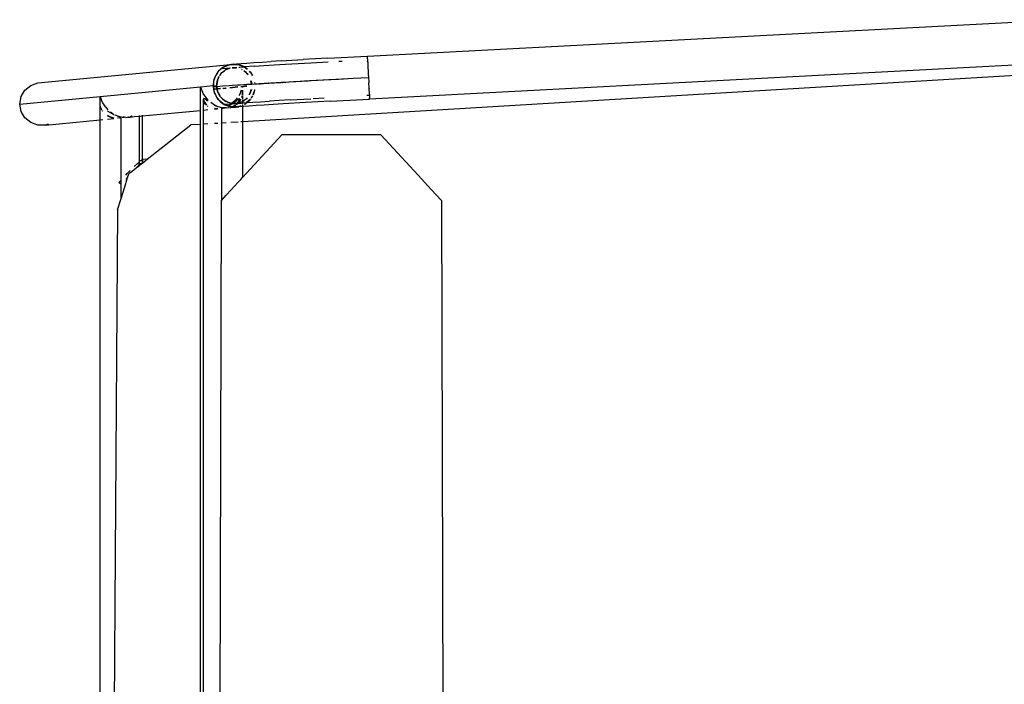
# Model space of a CAD drawing. Header units: millimetres. Extents: x 140304 to 319987, y -10756 to 142544.
# Tile 31 of 203: x 147625 to 148134, y 73099 to 73442. Entities that reach past the tile are written whole.
import ezdxf

# ---------------------------------------------------------------- set-up
doc = ezdxf.new("R2010")
doc.units = ezdxf.units.MM
doc.header["$LTSCALE"] = 10
doc.layers.get('0').update_dxf_attribs({"linetype": 'CONTINUOUS'})
doc.layers.add('furn', color=7, linetype='CONTINUOUS', true_color=0x9c9c9c)

# ---------------------------------------------------------------- blocks, each defined once
blk = doc.blocks.new('cvf')
for p, q in [((175893.86, 63142.74), (176253.3, 63161.57)), ((175873.48, 63141.64), (175893.86, 63142.74)), ((175893.89, 63142.07), (175893.86, 63142.74)), ((175893.93, 63141.3), (175893.89, 63142.07)), ((175723.76, 63129), (175823.18, 63138.44)), ((175819.19, 63136.84), (175817.03, 63134.96)), ((175819.12, 63136.28), (175823.09, 63136.65)), ((175819.17, 63136.72), (175819.47, 63136.97)), ((175819.47, 63136.97), (175819.19, 63136.84)), ((175820.22, 63137.33), (175819.47, 63136.97)), ((175819.47, 63136.97), (175819.64, 63137.12)), ((175819.64, 63137.12), (175820.22, 63137.33)), ((175820.22, 63137.33), (175822.66, 63138.25)), ((175821.74, 63138.07), (175820.22, 63137.33)), ((175822.66, 63138.25), (175821.74, 63138.07)), ((175822.66, 63138.25), (175823.18, 63138.44)), ((175823.7, 63138.44), (175822.66, 63138.25)), ((175823.18, 63138.44), (175823.7, 63138.44)), ((175824.53, 63138.59), (175823.7, 63138.44)), ((175823.7, 63138.44), (175826.38, 63138.44)), ((175824.07, 63136.72), (175824.1, 63136.69)), ((175824.1, 63136.69), (175825.29, 63136.83)), ((175824.1, 63136.69), (175825.92, 63136.79)), ((175826.17, 63136.69), (175824.1, 63136.69)), ((175824.53, 63138.59), (175826.29, 63138.75)), ((175826.38, 63138.44), (175824.53, 63138.59)), ((175825.29, 63136.83), (175826.4, 63136.91)), ((175825.92, 63136.79), (175826.2, 63136.72)), ((175826.29, 63138.75), (175828.7, 63138.93)), ((175826.38, 63138.44), (175826.95, 63138.44)), ((175827.11, 63138.38), (175826.38, 63138.44)), ((175826.95, 63138.44), (175827.11, 63138.38)), ((175827.35, 63138.36), (175827.11, 63138.38)), ((175827.11, 63138.38), (175830.29, 63137.2)), ((175830.02, 63137.38), (175827.35, 63138.36)), ((175827.5, 63137), (175828.01, 63137.04)), ((175828.01, 63137.04), (175830.29, 63137.2)), ((175828.7, 63138.93), (175831.71, 63139.15)), ((176361.8, 63140.72), (175829.41, 63108.8)), ((175830.29, 63137.2), (175830.02, 63137.38)), ((175835.56, 63137.55), (175830.29, 63137.2)), ((175830.29, 63137.2), (175830.5, 63137.12)), ((175830.97, 63136.72), (175830.29, 63137.2)), ((175830.5, 63137.12), (175830.97, 63136.72)), ((175830.97, 63136.72), (175831.78, 63136.02)), ((175831.94, 63136.03), (175830.97, 63136.72)), ((175831.71, 63139.15), (175835.31, 63139.39)), ((175835.31, 63139.39), (175839.47, 63139.66)), ((175835.56, 63137.55), (175840.32, 63137.85)), ((175839.47, 63139.66), (175844.14, 63139.95)), ((175840.32, 63137.85), (175845.66, 63138.18)), ((175849.27, 63140.26), (175844.14, 63139.95)), ((175845.66, 63138.18), (175851.53, 63138.53)), ((175849.27, 63140.26), (175854.83, 63140.59)), ((175851.53, 63138.53), (175864.6, 63139.29)), ((175854.83, 63140.59), (175860.75, 63140.93)), ((175873.48, 63141.64), (175860.75, 63140.93)), ((175864.6, 63139.29), (175873.63, 63139.79)), ((175879.09, 63140.09), (175880.92, 63140.19)), ((175893.93, 63141.3), (175893.99, 63140.14)), ((175894.02, 63139.56), (175893.99, 63140.14)), ((175894.02, 63139.56), (175894.14, 63137.28)), ((175894.15, 63137.2), (175894.14, 63137.28)), ((175894.15, 63137.2), (175894.28, 63134.62)), ((176254.47, 63139.41), (175895.02, 63120.57)), ((175815.15, 63131.76), (175814.8, 63130.75)), ((175814.89, 63131.31), (175815.15, 63131.76)), ((175815.15, 63131.76), (175816.49, 63134.14)), ((175815.43, 63132.58), (175815.15, 63131.76)), ((175816.49, 63134.14), (175815.43, 63132.58)), ((175816.9, 63134.76), (175816.49, 63134.14)), ((175816.49, 63134.14), (175816.77, 63134.64)), ((175816.77, 63134.64), (175816.9, 63134.76)), ((175816.83, 63131.24), (175817.19, 63132.16)), ((175817.07, 63131.67), (175816.83, 63131.24)), ((175816.9, 63134.76), (175817.15, 63134.97)), ((175817.03, 63134.96), (175816.9, 63134.76)), ((175817.19, 63132.16), (175817.28, 63132.28)), ((175817.54, 63132.62), (175817.79, 63132.95)), ((175817.79, 63132.95), (175817.57, 63132.56)), ((175817.79, 63132.95), (175818.42, 63133.78)), ((175818.1, 63133.5), (175817.79, 63132.95)), ((175818.42, 63133.78), (175818.1, 63133.5)), ((175820.02, 63135.16), (175818.42, 63133.78)), ((175818.42, 63133.78), (175818.78, 63134.25)), ((175818.78, 63134.25), (175820.02, 63135.16)), ((175820.02, 63135.16), (175820.69, 63135.65)), ((175820.52, 63135.58), (175820.02, 63135.16)), ((175820.69, 63135.65), (175820.52, 63135.58)), ((175822.88, 63136.47), (175820.69, 63135.65)), ((175820.69, 63135.65), (175820.88, 63135.79)), ((175820.88, 63135.79), (175822.88, 63136.47)), ((175822.88, 63136.47), (175822.95, 63136.52)), ((175829.01, 63135.84), (175828.95, 63135.84)), ((175829.13, 63135.77), (175829.01, 63135.84)), ((175829.13, 63135.77), (175829.22, 63135.72)), ((175831.52, 63133.97), (175830.11, 63135.17)), ((175830.77, 63134.77), (175831.52, 63133.97)), ((175832.07, 63133.5), (175831.52, 63133.97)), ((175831.52, 63133.97), (175832.24, 63133.2)), ((175832.24, 63133.2), (175832.07, 63133.5)), ((175833.01, 63134.97), (175833.39, 63134.64)), ((175833.64, 63134.21), (175833.01, 63134.97)), ((175833.39, 63134.64), (175833.64, 63134.21)), ((175833.64, 63134.21), (175834.49, 63132.72)), ((175834.2, 63133.53), (175833.64, 63134.21)), ((175834.61, 63132.65), (175834.2, 63133.53)), ((175886.48, 63131.34), (175894.43, 63131.76)), ((175894.28, 63134.62), (175894.34, 63133.58)), ((175894.34, 63133.58), (175894.43, 63131.76)), ((175894.43, 63131.76), (175894.54, 63129.73)), ((175717.04, 63125.17), (175720.06, 63127.66)), ((175720.06, 63127.66), (175723.76, 63129)), ((175755.84, 63121.96), (175807.71, 63126.89)), ((175807.71, 63126.89), (175814.26, 63127.51)), ((175807.8, 63126.65), (175807.71, 63126.89)), ((175807.71, 63126.63), (175807.71, 63126.89)), ((175807.71, 63123.03), (175807.71, 63126.63)), ((175807.8, 63126.65), (175809.1, 63123.26)), ((175814.26, 63127.51), (175814.36, 63128.13)), ((175814.28, 63127.35), (175814.26, 63127.51)), ((175814.3, 63127.29), (175814.27, 63126.96)), ((175814.27, 63126.96), (175814.35, 63126.97)), ((175814.27, 63126.96), (175814.79, 63124.11)), ((175814.36, 63128.13), (175814.28, 63127.35)), ((175814.28, 63127.35), (175815.99, 63127.51)), ((175814.28, 63127.35), (175814.3, 63127.29)), ((175814.35, 63126.97), (175814.3, 63127.29)), ((175814.35, 63126.97), (175816.01, 63127.12)), ((175814.59, 63125.65), (175814.35, 63126.97)), ((175814.36, 63128.13), (175814.8, 63130.75)), ((175814.49, 63129.85), (175814.36, 63128.13)), ((175814.8, 63130.75), (175814.49, 63129.85)), ((175814.8, 63130.75), (175814.89, 63131.31)), ((175816.1, 63128.17), (175815.99, 63127.51)), ((175815.99, 63127.51), (175816.03, 63127.31)), ((175816.01, 63127.12), (175816.03, 63127.31)), ((175816.01, 63127.05), (175816.01, 63127.12)), ((175816.01, 63127.12), (175816.06, 63127.12)), ((175816.01, 63127.05), (175816.07, 63127.06)), ((175816.25, 63125.8), (175816.01, 63127.05)), ((175816.03, 63127.31), (175816.1, 63128.17)), ((175816.03, 63127.31), (175816.06, 63127.12)), ((175816.06, 63127.12), (175816.31, 63127.14)), ((175816.06, 63127.12), (175816.07, 63127.06)), ((175816.07, 63127.06), (175816.38, 63127.08)), ((175816.07, 63127.06), (175816.29, 63125.81)), ((175816.45, 63130.26), (175816.1, 63128.17)), ((175816.1, 63128.17), (175816.24, 63129.69)), ((175816.24, 63129.69), (175816.45, 63130.26)), ((175816.31, 63127.14), (175819.09, 63127.35)), ((175816.45, 63130.26), (175816.83, 63131.24)), ((175816.53, 63130.7), (175816.45, 63130.26)), ((175816.83, 63131.24), (175816.53, 63130.7)), ((175819.09, 63127.35), (175822.58, 63127.6)), ((175819.1, 63127.31), (175819.15, 63127.31)), ((175822.58, 63127.57), (175824.13, 63127.68)), ((175822.58, 63127.6), (175824.13, 63127.68)), ((175826.91, 63126.82), (175822.78, 63126.42)), ((175826.94, 63126.65), (175822.8, 63126.26)), ((175824.13, 63127.68), (175826.74, 63127.88)), ((175824.13, 63127.68), (175826.75, 63127.85)), ((175826.74, 63127.88), (175826.8, 63127.86)), ((175826.8, 63127.86), (175828.21, 63127.95)), ((175828.21, 63127.95), (175831.55, 63128.19)), ((175828.21, 63127.95), (175831.55, 63128.17)), ((175831.69, 63127.27), (175828.61, 63126.98)), ((175829.41, 63126.89), (175828.89, 63126.84)), ((175829.41, 63126.89), (175829.32, 63126.63)), ((175831.71, 63127.11), (175829.41, 63126.89)), ((175829.41, 63126.59), (175829.41, 63126.89)), ((175831.55, 63128.19), (175834.08, 63128.35)), ((175834.08, 63128.35), (175833.78, 63130.06)), ((175833.81, 63130.05), (175834.14, 63128.35)), ((175834.08, 63128.35), (175834.14, 63128.35)), ((175834.14, 63128.35), (175835.8, 63128.46)), ((175835.67, 63129.14), (175835.8, 63128.46)), ((175835.87, 63128.46), (175835.76, 63129.1)), ((175835.8, 63128.46), (175835.87, 63128.46)), ((175835.87, 63128.46), (175836.94, 63128.53)), ((175836.94, 63128.53), (175836.99, 63128.51)), ((175836.99, 63128.51), (175838.19, 63128.58)), ((175838.65, 63128.32), (175837.65, 63128.25)), ((175840.25, 63128.4), (175837.74, 63128.21)), ((175838.19, 63128.58), (175842.88, 63128.89)), ((175840.25, 63128.4), (175838.65, 63128.32)), ((175841.96, 63128.55), (175840.25, 63128.4)), ((175842.92, 63128.62), (175841.96, 63128.55)), ((175842.92, 63128.59), (175841.96, 63128.55)), ((175842.88, 63128.89), (175842.93, 63128.87)), ((175842.93, 63128.87), (175844, 63128.93)), ((175843.58, 63128.63), (175843.52, 63128.65)), ((175845.94, 63128.81), (175843.58, 63128.63)), ((175844, 63128.93), (175849.31, 63129.27)), ((175847.33, 63128.88), (175845.94, 63128.81)), ((175849.34, 63129.03), (175847.33, 63128.88)), ((175849.34, 63129), (175847.33, 63128.88)), ((175849.31, 63129.27), (175849.36, 63129.25)), ((175849.36, 63129.25), (175850.28, 63129.31)), ((175849.96, 63129.04), (175849.9, 63129.06)), ((175850.54, 63129.1), (175849.96, 63129.04)), ((175850.28, 63129.31), (175856.16, 63129.66)), ((175851.81, 63129.16), (175850.54, 63129.1)), ((175855.71, 63129.42), (175851.81, 63129.16)), ((175856.82, 63129.46), (175855.71, 63129.42)), ((175856.16, 63129.66), (175856.99, 63129.69)), ((175861.37, 63129.75), (175856.82, 63129.46)), ((175856.99, 63129.69), (175863.37, 63130.07)), ((175862.33, 63129.79), (175861.37, 63129.75)), ((175867.46, 63130.1), (175862.33, 63129.79)), ((175863.37, 63130.07), (175864.04, 63130.09)), ((175864.04, 63130.09), (175870.87, 63130.49)), ((175868.24, 63130.13), (175867.46, 63130.1)), ((175873.9, 63130.46), (175868.24, 63130.13)), ((175870.87, 63130.49), (175871.38, 63130.5)), ((175871.38, 63130.5), (175878.6, 63130.91)), ((175874.49, 63130.48), (175873.9, 63130.46)), ((175880.6, 63130.83), (175874.49, 63130.48)), ((175878.6, 63130.91), (175878.95, 63130.91)), ((175878.95, 63130.91), (175886.48, 63131.34)), ((175881, 63130.84), (175880.6, 63130.83)), ((175886.49, 63131.13), (175881, 63130.84)), ((175894.54, 63129.73), (175894.58, 63128.88)), ((175894.72, 63126.2), (175894.58, 63128.88)), ((175714.39, 63118.03), (175755.84, 63121.96)), ((175714.39, 63118.03), (175715.07, 63121.83)), ((175715.07, 63121.83), (175717.04, 63125.17)), ((175755.84, 63121.96), (175756.67, 63119.8)), ((175755.84, 63119.69), (175755.84, 63121.96)), ((175807.71, 63122.77), (175807.71, 63123.03)), ((175807.71, 63119.51), (175807.71, 63122.77)), ((175809.17, 63123.17), (175809.32, 63122.98)), ((175809.32, 63122.98), (175811.58, 63120.05)), ((175816.25, 63125.8), (175814.59, 63125.65)), ((175814.61, 63125.48), (175814.59, 63125.65)), ((175816.28, 63125.64), (175814.61, 63125.48)), ((175814.9, 63123.89), (175814.61, 63125.48)), ((175814.79, 63124.11), (175814.9, 63123.89)), ((175814.93, 63123.72), (175814.9, 63123.89)), ((175814.9, 63123.89), (175815.21, 63123.22)), ((175815.21, 63123.22), (175814.93, 63123.72)), ((175815.21, 63123.22), (175816.01, 63121.5)), ((175816.56, 63120.84), (175815.21, 63123.22)), ((175816.01, 63121.5), (175816.56, 63120.84)), ((175816.29, 63125.81), (175816.25, 63125.8)), ((175816.28, 63125.64), (175816.25, 63125.8)), ((175816.32, 63125.65), (175816.28, 63125.64)), ((175816.51, 63124.45), (175816.28, 63125.64)), ((175817.79, 63125.95), (175816.29, 63125.81)), ((175816.29, 63125.81), (175816.32, 63125.65)), ((175817.97, 63125.8), (175816.32, 63125.65)), ((175816.32, 63125.65), (175816.51, 63124.45)), ((175816.51, 63124.45), (175816.54, 63124.38)), ((175816.54, 63124.38), (175816.56, 63124.32)), ((175816.56, 63124.32), (175816.75, 63123.99)), ((175816.75, 63123.99), (175817.83, 63122.09)), ((175817.71, 63122.09), (175816.75, 63123.99)), ((175817.93, 63121.86), (175817.71, 63122.09)), ((175818.06, 63121.67), (175818.15, 63121.52)), ((175818.67, 63121.08), (175818.1, 63121.68)), ((175818.15, 63121.52), (175818.67, 63121.08)), ((175820.79, 63126.24), (175819.31, 63126.09)), ((175821.01, 63126.09), (175819.34, 63125.93)), ((175828.02, 63123.11), (175827.45, 63122.34)), ((175828.76, 63125.13), (175828.02, 63123.11)), ((175829, 63121.34), (175829.3, 63122.07)), ((175829.36, 63122.47), (175829.39, 63125.17)), ((175829.39, 63125.17), (175829.41, 63122.47)), ((175829.41, 63122.04), (175829.41, 63120.76)), ((175832.77, 63122.69), (175833.38, 63123.78)), ((175833.03, 63122.86), (175832.9, 63122.7)), ((175833.38, 63123.78), (175833.03, 63122.86)), ((175833.76, 63124.76), (175833.38, 63123.78)), ((175833.38, 63123.78), (175833.69, 63124.32)), ((175833.69, 63124.32), (175833.76, 63124.76)), ((175833.76, 63124.76), (175833.88, 63125.45)), ((175833.98, 63125.33), (175833.76, 63124.76)), ((175834.51, 63122.26), (175833.94, 63121.24)), ((175833.96, 63121.21), (175834.64, 63122.22)), ((175833.99, 63125.46), (175833.98, 63125.33)), ((175835.07, 63123.26), (175834.82, 63122.82)), ((175834.92, 63122.82), (175835.07, 63123.26)), ((175835.07, 63123.26), (175835.42, 63124.27)), ((175835.32, 63123.72), (175835.07, 63123.26)), ((175835.42, 63124.27), (175835.32, 63123.72)), ((175835.63, 63125.56), (175835.42, 63124.27)), ((175835.42, 63124.27), (175835.73, 63125.17)), ((175835.73, 63125.17), (175835.76, 63125.57)), ((175894.92, 63122.43), (175893.55, 63122.36)), ((175894.72, 63126.2), (175894.73, 63126.11)), ((175894.88, 63123.15), (175894.73, 63126.11)), ((175894.88, 63123.15), (175894.92, 63122.43)), ((175894.92, 63122.43), (175894.94, 63122.11)), ((175894.94, 63122.11), (175894.98, 63121.24)), ((175715.07, 63114.23), (175714.39, 63118.03)), ((175755.84, 63118.1), (175755.84, 63119.69)), ((175755.84, 63115.98), (175755.84, 63118.1)), ((175755.9, 63117.09), (175755.89, 63117.54)), ((175756.3, 63116.04), (175755.9, 63117.09)), ((175756.67, 63119.8), (175757.23, 63118.33)), ((175757.3, 63118.24), (175758.1, 63117.21)), ((175758.77, 63116.36), (175758.1, 63117.21)), ((175758.77, 63116.36), (175759.71, 63115.12)), ((175807.71, 63119.25), (175807.71, 63119.51)), ((175807.71, 63116.76), (175807.71, 63119.25)), ((175807.71, 63116.55), (175807.71, 63116.76)), ((175807.71, 63115.11), (175807.71, 63116.55)), ((175809.24, 63119.02), (175809.09, 63119.22)), ((175809.42, 63120.86), (175809.24, 63120.52)), ((175809.24, 63120.52), (175809.46, 63119.68)), ((175809.24, 63119.66), (175809.24, 63120.52)), ((175809.24, 63119.44), (175809.24, 63119.66)), ((175809.24, 63119.02), (175809.24, 63119.44)), ((175809.93, 63118.09), (175809.24, 63119.02)), ((175809.24, 63116.91), (175809.24, 63119.02)), ((175809.24, 63116.73), (175809.24, 63116.91)), ((175809.24, 63115.25), (175809.24, 63116.73)), ((175809.98, 63120.65), (175809.42, 63120.86)), ((175809.46, 63119.68), (175809.56, 63119.48)), ((175809.56, 63119.48), (175809.91, 63118.84)), ((175809.91, 63118.84), (175810.85, 63117.38)), ((175810.85, 63117.38), (175809.93, 63118.09)), ((175810.85, 63119.99), (175809.98, 63120.65)), ((175811.11, 63119.78), (175810.85, 63119.99)), ((175811.23, 63119.69), (175811.11, 63119.78)), ((175811.58, 63119.42), (175811.23, 63119.69)), ((175811.39, 63116.97), (175811.35, 63116.99)), ((175811.6, 63116.8), (175811.39, 63116.97)), ((175811.58, 63120.05), (175811.67, 63119.98)), ((175812.99, 63119), (175814.86, 63117.62)), ((175814.86, 63117.62), (175814.86, 63117.44)), ((175816.65, 63116.62), (175814.87, 63117.34)), ((175815.32, 63117.41), (175816.68, 63116.79)), ((175816.82, 63120.38), (175816.56, 63120.84)), ((175816.56, 63120.84), (175817.25, 63120.02)), ((175816.68, 63116.61), (175816.65, 63116.62)), ((175816.68, 63116.79), (175818.56, 63116.25)), ((175817.25, 63120.02), (175816.82, 63120.38)), ((175817.25, 63120.02), (175817.86, 63119.29)), ((175819.25, 63118.3), (175817.25, 63120.02)), ((175817.86, 63119.29), (175819.25, 63118.3)), ((175819.52, 63120.18), (175818.67, 63121.08)), ((175818.67, 63121.08), (175820.18, 63119.79)), ((175819.72, 63117.9), (175819.25, 63118.3)), ((175819.25, 63118.3), (175819.93, 63117.82)), ((175820.18, 63119.79), (175819.52, 63120.18)), ((175819.93, 63117.82), (175819.72, 63117.9)), ((175819.93, 63117.82), (175820.19, 63117.64)), ((175820.23, 63117.71), (175819.93, 63117.82)), ((175820.18, 63119.79), (175820.58, 63119.44)), ((175821.09, 63119.25), (175820.18, 63119.79)), ((175820.19, 63117.64), (175822.86, 63116.67)), ((175823.25, 63118), (175820.23, 63117.71)), ((175821.93, 63117.08), (175820.23, 63117.71)), ((175820.55, 63116.32), (175820.58, 63116.33)), ((175820.58, 63119.44), (175821.09, 63119.25)), ((175821.77, 63118.85), (175821.09, 63119.25)), ((175821.09, 63119.25), (175822.93, 63118.57)), ((175822.93, 63118.57), (175821.77, 63118.85)), ((175822.26, 63117.24), (175821.93, 63117.08)), ((175822.15, 63117), (175821.93, 63117.08)), ((175822.15, 63117), (175822.23, 63117.03)), ((175822.8, 63116.76), (175822.15, 63117)), ((175822.23, 63117.03), (175822.5, 63117.2)), ((175822.4, 63117.35), (175822.26, 63117.24)), ((175823.25, 63118), (175822.7, 63117.58)), ((175822.86, 63116.67), (175823.02, 63116.68)), ((175822.93, 63118.57), (175823.56, 63118.33)), ((175823.73, 63118.37), (175822.93, 63118.57)), ((175822.94, 63117.49), (175823.83, 63118.06)), ((175823.11, 63116.65), (175823.02, 63116.68)), ((175823.27, 63116.58), (175823.11, 63116.65)), ((175823.11, 63116.65), (175823.83, 63116.58)), ((175823.68, 63118.33), (175823.25, 63118)), ((175823.83, 63118.06), (175823.25, 63118)), ((175823.83, 63116.58), (175823.27, 63116.58)), ((175823.34, 63116.23), (175825.54, 63116.44)), ((175823.56, 63118.33), (175823.68, 63118.33)), ((175823.73, 63118.37), (175823.68, 63118.33)), ((175825.54, 63119.77), (175823.73, 63118.37)), ((175823.89, 63118.33), (175823.73, 63118.37)), ((175826.42, 63118.3), (175823.83, 63118.06)), ((175823.83, 63118.06), (175824.15, 63118.27)), ((175823.92, 63116.58), (175823.83, 63116.58)), ((175824.15, 63118.27), (175823.89, 63118.33)), ((175823.89, 63118.33), (175824.25, 63118.33)), ((175823.98, 63116.6), (175823.92, 63116.58)), ((175824.36, 63116.8), (175823.98, 63116.6)), ((175824.04, 63116.58), (175823.98, 63116.6)), ((175824.04, 63116.58), (175824.65, 63116.82)), ((175826.52, 63116.58), (175824.04, 63116.58)), ((175824.04, 63116.58), (175825.54, 63116.44)), ((175824.15, 63118.27), (175824.25, 63118.33)), ((175824.3, 63118.23), (175824.15, 63118.27)), ((175824.25, 63118.33), (175825.09, 63118.87)), ((175824.25, 63118.33), (175826.3, 63118.33)), ((175826.3, 63118.33), (175824.3, 63118.23)), ((175825.38, 63117.32), (175824.54, 63116.89)), ((175824.7, 63116.82), (175825.43, 63117.13)), ((175825.09, 63118.87), (175826.22, 63119.8)), ((175825.69, 63117.61), (175825.38, 63117.32)), ((175825.43, 63117.13), (175825.95, 63117.51)), ((175826.65, 63121.27), (175825.54, 63119.77)), ((175825.54, 63116.44), (175825.69, 63116.43)), ((175825.69, 63116.43), (175825.98, 63116.48)), ((175826.42, 63118.3), (175825.93, 63117.84)), ((175825.98, 63116.48), (175827.04, 63116.58)), ((175825.98, 63116.48), (175826.52, 63116.58)), ((175826.22, 63119.8), (175827.1, 63120.54)), ((175826.3, 63118.33), (175826.42, 63118.3)), ((175826.32, 63117.78), (175827.12, 63118.38)), ((175826.46, 63118.33), (175826.42, 63118.3)), ((175827.24, 63119.07), (175826.46, 63118.33)), ((175826.46, 63118.33), (175826.73, 63118.33)), ((175826.52, 63116.58), (175827.19, 63116.71)), ((175827.04, 63116.58), (175826.52, 63116.58)), ((175826.8, 63118.36), (175826.73, 63118.33)), ((175826.89, 63118.36), (175826.8, 63118.36)), ((175826.89, 63118.36), (175827.12, 63118.38)), ((175827.19, 63116.64), (175827.04, 63116.58)), ((175827.04, 63116.58), (175827.19, 63116.56)), ((175827.1, 63120.54), (175827.67, 63120.87)), ((175827.12, 63118.38), (175827.19, 63118.39)), ((175827.19, 63118.43), (175827.27, 63118.53)), ((175827.19, 63118.39), (175828.52, 63118.5)), ((175827.19, 63118.39), (175827.19, 63118.43)), ((175827.56, 63116.78), (175827.19, 63116.64)), ((175827.19, 63116.71), (175827.56, 63116.78)), ((175827.19, 63116.56), (175827.45, 63116.58)), ((175827.73, 63119.96), (175827.24, 63119.07)), ((175827.27, 63118.53), (175827.88, 63119.33)), ((175827.27, 63118.53), (175828.52, 63119)), ((175828.52, 63118.94), (175827.27, 63118.53)), ((175828.52, 63116.66), (175827.45, 63116.58)), ((175828.43, 63117.1), (175827.56, 63116.78)), ((175827.56, 63116.78), (175828.48, 63116.95)), ((175827.67, 63120.87), (175827.88, 63120.63)), ((175827.88, 63120.63), (175827.73, 63119.96)), ((175827.88, 63120.63), (175827.88, 63119.33)), ((175827.88, 63119.33), (175828.52, 63120.15)), ((175828.48, 63116.95), (175828.52, 63116.97)), ((175828.52, 63120.15), (175828.69, 63120.57)), ((175828.52, 63119), (175829.41, 63119.33)), ((175829.33, 63119.23), (175828.52, 63118.94)), ((175828.52, 63118.5), (175828.78, 63118.53)), ((175828.52, 63116.97), (175828.86, 63117.13)), ((175829.41, 63116.73), (175828.52, 63116.66)), ((175828.78, 63118.53), (175829.41, 63118.57)), ((175829.41, 63117.47), (175829.21, 63117.39)), ((175829.41, 63119.29), (175829.33, 63119.23)), ((175829.35, 63117.37), (175829.41, 63117.36)), ((175829.41, 63120.32), (175829.41, 63119.33)), ((175829.41, 63119.33), (175829.53, 63119.37)), ((175829.41, 63119.33), (175829.41, 63119.29)), ((175829.41, 63119.29), (175829.41, 63118.57)), ((175829.41, 63118.57), (175831.39, 63118.72)), ((175829.41, 63118.57), (175829.41, 63118.06)), ((175829.41, 63117.62), (175829.41, 63117.47)), ((175829.61, 63117.54), (175829.41, 63117.47)), ((175829.41, 63117.36), (175829.66, 63117.52)), ((175829.41, 63117.47), (175829.41, 63117.36)), ((175829.41, 63117.17), (175829.41, 63116.73)), ((175829.86, 63116.77), (175829.41, 63116.73)), ((175829.41, 63116.73), (175829.41, 63108.8)), ((175830.19, 63119.86), (175829.53, 63119.37)), ((175829.53, 63119.37), (175829.7, 63119.44)), ((175829.7, 63119.44), (175830.19, 63119.86)), ((175832.87, 63116.98), (175829.86, 63116.77)), ((175830.19, 63119.86), (175831.84, 63121.28)), ((175831.44, 63120.78), (175830.19, 63119.86)), ((175830.49, 63117.93), (175830.75, 63118.05)), ((175830.75, 63118.05), (175830.59, 63117.91)), ((175831.54, 63118.73), (175830.75, 63118.05)), ((175830.75, 63118.05), (175831.03, 63118.19)), ((175831.03, 63118.19), (175831.67, 63118.74)), ((175831.39, 63118.72), (175831.54, 63118.73)), ((175831.84, 63121.28), (175831.44, 63120.78)), ((175833.33, 63120.28), (175831.54, 63118.73)), ((175831.54, 63118.73), (175831.67, 63118.74)), ((175831.67, 63118.74), (175833.18, 63120.06)), ((175831.67, 63118.74), (175834.7, 63118.96)), ((175836.48, 63117.22), (175832.87, 63116.98)), ((175833.18, 63120.06), (175833.33, 63120.28)), ((175833.33, 63120.28), (175833.45, 63120.38)), ((175833.64, 63120.72), (175833.45, 63120.38)), ((175834.7, 63118.96), (175838.67, 63119.22)), ((175840.63, 63117.49), (175836.48, 63117.22)), ((175838.67, 63119.22), (175843.25, 63119.51)), ((175845.3, 63117.78), (175840.63, 63117.49)), ((175848.4, 63119.83), (175843.25, 63119.51)), ((175850.43, 63118.09), (175845.3, 63117.78)), ((175854.06, 63120.17), (175848.4, 63119.83)), ((175861.92, 63118.76), (175850.43, 63118.09)), ((175854.06, 63120.17), (175864.58, 63120.77)), ((175874.64, 63119.48), (175861.92, 63118.76)), ((175865.8, 63120.84), (175871.56, 63121.17)), ((175874.64, 63119.48), (175895.02, 63120.57)), ((175895.02, 63120.57), (175894.98, 63121.24)), ((175717.04, 63110.9), (175715.07, 63114.23)), ((175755.84, 63114.59), (175755.84, 63115.98)), ((175755.84, 63112.85), (175755.84, 63114.59)), ((175755.84, 63111.83), (175755.84, 63112.85)), ((175755.84, 63110.73), (175755.84, 63111.83)), ((175756.73, 63114.95), (175756.3, 63116.04)), ((175756.85, 63114.8), (175756.73, 63114.95)), ((175757.23, 63114.28), (175757.1, 63114.46)), ((175759.71, 63115.12), (175759.8, 63115.05)), ((175760.11, 63114.18), (175759.71, 63114.49)), ((175759.71, 63112.2), (175759.88, 63112.08)), ((175759.81, 63111.81), (175759.71, 63111.89)), ((175761.02, 63111.31), (175759.81, 63111.81)), ((175759.88, 63112.08), (175761.28, 63111.33)), ((175761.2, 63113.51), (175760.11, 63114.18)), ((175761.91, 63110.95), (175761.02, 63111.31)), ((175761.12, 63114.07), (175761.78, 63113.59)), ((175762.91, 63112.47), (175761.2, 63113.51)), ((175761.28, 63111.33), (175762.77, 63110.84)), ((175761.78, 63113.59), (175762.99, 63112.69)), ((175762.99, 63112.42), (175762.91, 63112.47)), ((175762.99, 63112.69), (175763.19, 63112.6)), ((175763.45, 63112.48), (175764.81, 63111.86)), ((175764.81, 63111.86), (175765.11, 63111.77)), ((175766.69, 63111.22), (175764.81, 63111.69)), ((175765.11, 63111.77), (175766.69, 63111.32)), ((175766.69, 63111.32), (175766.94, 63111.3)), ((175766.69, 63111.22), (175766.69, 63111.32)), ((175767.27, 63111.27), (175767.78, 63111.22)), ((175768.26, 63111.36), (175767.78, 63111.22)), ((175767.99, 63111.2), (175768.59, 63111.35)), ((175768.59, 63111.35), (175768.71, 63111.4)), ((175770.48, 63111.21), (175771.47, 63111.31)), ((175772.11, 63111.67), (175771.34, 63111.46)), ((175771.47, 63111.31), (175773.56, 63111.51)), ((175771.77, 63111.5), (175772.11, 63111.67)), ((175772.23, 63111.74), (175772.11, 63111.67)), ((175772.23, 63111.74), (175772.42, 63111.75)), ((175773.56, 63111.51), (175776.01, 63111.74)), ((175776.01, 63112.1), (175776.01, 63111.92)), ((175776.01, 63111.74), (175776.65, 63111.8)), ((175776.01, 63111.74), (175776.01, 63088.05)), ((175776.65, 63111.8), (175777.48, 63111.88)), ((175777.48, 63111.88), (175777.54, 63111.88)), ((175777.54, 63111.88), (175807.71, 63114.75)), ((175777.54, 63112.24), (175777.54, 63112.07)), ((175777.54, 63111.88), (175777.54, 63089.24)), ((175807.71, 63115.05), (175807.71, 63115.11)), ((175807.71, 63114.75), (175807.71, 63115.05)), ((175807.71, 63107.5), (175807.71, 63114.75)), ((175809.08, 63114.88), (175809.24, 63114.89)), ((175809.24, 63115.2), (175809.24, 63115.25)), ((175809.24, 63114.89), (175809.24, 63115.2)), ((175809.24, 63114.89), (175811.58, 63115.12)), ((175809.24, 63107.59), (175809.24, 63114.89)), ((175814.86, 63115.76), (175816.65, 63115.6)), ((175816.11, 63115.57), (175814.86, 63115.74)), ((175814.86, 63115.43), (175816.11, 63115.57)), ((175816.65, 63115.6), (175816.11, 63115.57)), ((175816.65, 63115.6), (175816.68, 63115.61)), ((175818.56, 63116.25), (175818.68, 63116.13)), ((175818.59, 63116.14), (175818.56, 63116.25)), ((175818.56, 63116.12), (175818.59, 63116.14)), ((175818.56, 63116.14), (175818.56, 63116.12)), ((175818.56, 63116.12), (175818.56, 63115.78)), ((175818.56, 63115.78), (175820.48, 63115.97)), ((175818.56, 63115.78), (175818.56, 63108.15)), ((175818.68, 63116.13), (175818.59, 63116.14)), ((175820.48, 63115.97), (175818.68, 63116.13)), ((175819.14, 63116.19), (175819.22, 63116.18)), ((175819.32, 63116.17), (175820.96, 63116.02)), ((175820.13, 63116.29), (175820.07, 63116.27)), ((175820.96, 63116.02), (175820.48, 63115.97)), ((175820.96, 63116.02), (175821.01, 63116.01)), ((175821.01, 63116.01), (175822.3, 63116.17)), ((175822.72, 63116.17), (175823.34, 63116.23)), ((175720.06, 63108.44), (175717.04, 63110.9)), ((175723.76, 63107.13), (175720.06, 63108.44)), ((175727.71, 63107.15), (175723.76, 63107.13)), ((175727.71, 63107.15), (175755.84, 63109.82)), ((175729.05, 63107.64), (175727.71, 63107.15)), ((175755.84, 63110.18), (175755.84, 63110.73)), ((175755.84, 63109.93), (175755.84, 63110.18)), ((175755.84, 63109.82), (175757.23, 63109.95)), ((175755.84, 63109.82), (175755.84, 63109.93)), ((175755.84, 62526.86), (175755.84, 63109.82)), ((175759.71, 63110.19), (175762.99, 63110.5)), ((175762.32, 63110.9), (175761.91, 63110.95)), ((175762.77, 63110.84), (175762.86, 63110.83)), ((175762.86, 63110.83), (175762.94, 63110.84)), ((175762.94, 63110.84), (175762.99, 63110.84)), ((175762.99, 63110.81), (175762.94, 63110.84)), ((175765.92, 63110.81), (175764.81, 63110.68)), ((175765.92, 63110.81), (175766.69, 63110.85)), ((175766.69, 63111), (175766.69, 63111.22)), ((175766.69, 63110.85), (175766.69, 63111)), ((175766.69, 63078.77), (175766.69, 63110.85)), ((175767.78, 63111.22), (175767.99, 63111.2)), ((175767.99, 63111.2), (175768.34, 63111.16)), ((175769.14, 63111.08), (175768.34, 63111.16)), ((175769.14, 63111.08), (175769.37, 63111.11)), ((175769.37, 63111.11), (175770.21, 63111.19)), ((175770.21, 63111.19), (175770.44, 63111.2)), ((175770.44, 63111.2), (175770.21, 63111.19)), ((175770.48, 63111.21), (175770.44, 63111.2)), ((175780.2, 63089.48), (175802.69, 63107.2)), ((175807.71, 63107.5), (175802.69, 63107.2)), ((175807.71, 63066.16), (175807.71, 63107.5)), ((175809.24, 63107.59), (175809.1, 63107.58)), ((175811.58, 63107.73), (175809.24, 63107.59)), ((175809.24, 63066.36), (175809.24, 63107.59)), ((175816.68, 63108.04), (175814.86, 63107.93)), ((175821.01, 63108.3), (175818.56, 63108.15)), ((175818.56, 63108.15), (175818.56, 63068.27)), ((175827.21, 63108.67), (175823.34, 63108.44)), ((175829.41, 63108.8), (175828.52, 63108.75)), ((175829.41, 63108.8), (175829.41, 63080.07)), ((175829.41, 63080.07), (175849.72, 63102.16)), ((175900.85, 63102.16), (175849.72, 63102.16)), ((175900.85, 63102.16), (175920.1, 63081.22)), ((175773.56, 63085.77), (175773.68, 63085.89)), ((175773.68, 63085.89), (175775.23, 63087.35)), ((175774.57, 63085.05), (175776.01, 63086.18)), ((175775.3, 63085.89), (175774.57, 63085.05)), ((175775.23, 63087.35), (175776.01, 63088.05)), ((175776.01, 63086.75), (175775.3, 63085.89)), ((175776.01, 63088.05), (175776.45, 63088.44)), ((175776.01, 63088.05), (175776.01, 63086.75)), ((175776.5, 63087.35), (175776.01, 63086.75)), ((175776.01, 63086.75), (175776.01, 63086.18)), ((175776.01, 63086.18), (175776.64, 63086.68)), ((175776.45, 63088.44), (175776.64, 63088.6)), ((175776.64, 63087.54), (175776.5, 63087.35)), ((175776.64, 63088.6), (175777.29, 63089.11)), ((175776.64, 63086.68), (175776.68, 63086.72)), ((175776.68, 63086.72), (175777.48, 63087.34)), ((175777.36, 63087.34), (175776.68, 63086.72)), ((175777.29, 63089.11), (175777.37, 63089.15)), ((175777.41, 63087.38), (175777.36, 63087.34)), ((175777.48, 63089.21), (175777.54, 63089.24)), ((175777.54, 63088.79), (175777.48, 63088.69)), ((175777.54, 63087.45), (175777.48, 63087.42)), ((175777.48, 63087.34), (175777.54, 63087.39)), ((175777.54, 63089.24), (175777.73, 63089.34)), ((175777.54, 63089.24), (175777.54, 63088.79)), ((175777.74, 63089.11), (175777.54, 63088.79)), ((175777.54, 63088.79), (175777.54, 63087.45)), ((175777.73, 63087.56), (175777.54, 63087.45)), ((175777.54, 63087.39), (175777.73, 63087.56)), ((175777.54, 63087.45), (175777.54, 63087.39)), ((175780.2, 63089.48), (175777.73, 63089.34)), ((175777.73, 63089.34), (175777.74, 63089.11)), ((175777.76, 63087.56), (175777.73, 63087.56)), ((175777.74, 63089.11), (175777.76, 63087.56)), ((175777.76, 63087.56), (175780.2, 63089.48)), ((175769.14, 63081.33), (175769.85, 63082.07)), ((175769.85, 63082.07), (175771.47, 63083.68)), ((175770.09, 63080.02), (175770.72, 63082.01)), ((175770.72, 63082.01), (175771.47, 63082.61)), ((175771.47, 63082.61), (175771.57, 63082.69)), ((175771.57, 63082.69), (175773.56, 63084.25)), ((175773.56, 63084.25), (175774.57, 63085.05)), ((175920.1, 63081.22), (175926.84, 63073.89)), ((175765.54, 63077.57), (175766.69, 63078.77)), ((175766.69, 63076.51), (175765.54, 63077.57)), ((175766.69, 63076.51), (175766.69, 63078.77)), ((175766.69, 63069.28), (175766.69, 63076.51)), ((175766.86, 63069.83), (175769.14, 63077.03)), ((175770.09, 63080.02), (175769.14, 63078.99)), ((175769.34, 63077.66), (175769.14, 63077.65)), ((175769.14, 63077.03), (175769.34, 63077.66)), ((175769.34, 63077.66), (175770.09, 63080.02)), ((175823.34, 63073.47), (175827.19, 63077.65)), ((175827.19, 63077.65), (175827.28, 63077.75)), ((175827.28, 63077.75), (175828.52, 63079.1)), ((175828.52, 63079.1), (175829.41, 63080.07)), ((175818.56, 63068.27), (175821.01, 63070.94)), ((175821.01, 63070.94), (175821.19, 63071.13)), ((175821.19, 63071.13), (175823.34, 63073.47)), ((175926.84, 63073.89), (175932.12, 63068.15)), ((175764.84, 63063.44), (175766.69, 63069.28)), ((175766.69, 63069.28), (175766.86, 63069.83)), ((175807.71, 63065.26), (175807.71, 63066.16)), ((175809.24, 63065.37), (175809.24, 63066.36)), ((175818.45, 63068.15), (175817.67, 62801.71)), ((175818.45, 63068.15), (175818.56, 63068.27)), ((175932.12, 63068.15), (175933.22, 62691.58)), ((175764.84, 63063.44), (175763.69, 62885.35)), ((175807.71, 62571.33), (175807.71, 63065.26)), ((175809.24, 62572.79), (175809.24, 63065.37)), ((175763.69, 62885.35), (175762.99, 62776.22))]:
    blk.add_line(p, q)

msp = doc.modelspace()

# ---------------------------------------------------------------- block references
at = {"layer": 'furn', "ltscale": 0.25}
msp.add_blockref('cvf', (-28089.08, 10280.72), dxfattribs=at)

doc.saveas('drawing.dxf')
